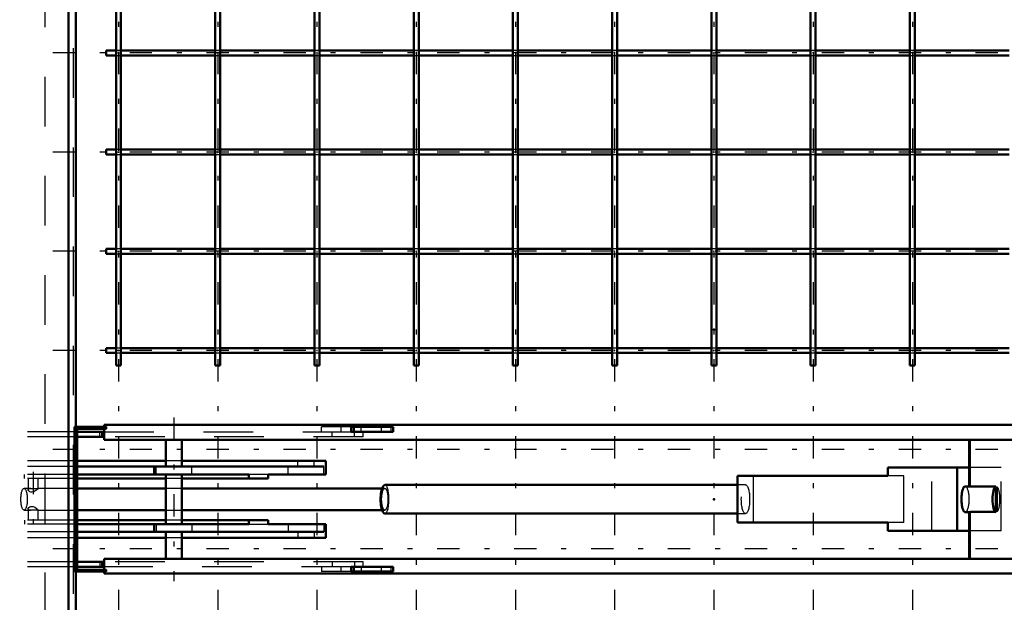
# Model space of a CAD drawing. Header units: millimetres. Extents: x 0 to 420, y 0 to 297.
# Tile 6 of 52: x 106 to 126, y 97 to 109. Entities that reach past the tile are written whole.
import ezdxf

# ---------------------------------------------------------------- set-up
doc = ezdxf.new("R2010")
doc.units = ezdxf.units.MM
doc.linetypes.add('Center', pattern=[1.5, 0.45, -0.5, 0.05, -0.5])
doc.linetypes.add('Dashed', pattern=[2, 1, -1])
for name, color, linetype, lineweight in [('2d ConnectionPoints', 7, 'Continuous', 50), ('AM_0', 7, 'Continuous', 50), ('AM_4', 3, 'Continuous', 25), ('AM_7', 7, 'Center', 25), ('AM_9', 6, 'Dashed', 25)]:
    doc.layers.add(name, color=color, linetype=linetype, lineweight=lineweight)

# ---------------------------------------------------------------- blocks, each defined once
blk = doc.blocks.new('2_FGS30015018025O110U_0_in_150180C2125Y2N4N_300Op0__1203')
at = {"layer": 'AM_0'}
for p, q in [((107.36, 100.884), (108, 100.884)), ((107.36, 97.964), (107.36, 100.884)), ((107.4, 100.844), (107.4, 98.004)), ((108, 100.844), (107.4, 100.844)), ((107.412, 100.844), (107.412, 98.004)), ((132.669, 100.924), (107.96, 100.924)), ((107.96, 100.884), (107.96, 100.924)), ((107.96, 100.624), (107.96, 100.844)), ((107.997, 100.884), (107.997, 100.844)), ((108, 100.884), (108, 100.844)), ((113.784, 100.884), (112.937, 100.884)), ((112.937, 100.884), (112.937, 100.784)), ((112.988, 100.784), (112.988, 100.884)), ((113.784, 100.784), (113.784, 100.884)), ((107.96, 100.784), (107.412, 100.784)), ((107.96, 100.684), (107.412, 100.684)), ((107.919, 100.684), (107.919, 100.784)), ((130.566, 100.624), (107.96, 100.624)), ((109.205, 100.624), (109.205, 100.084)), ((109.525, 100.084), (109.525, 100.624)), ((113.784, 100.784), (112.937, 100.784)), ((125.393, 99.681), (125.393, 100.624)), ((109.205, 100.199), (107.412, 100.199)), ((112.384, 100.084), (107.412, 100.084)), ((108.965, 100.084), (108.965, 99.924)), ((112.426, 100.199), (109.525, 100.199)), ((112.426, 99.924), (112.426, 100.199)), ((125.393, 100.064), (123.756, 100.064)), ((123.756, 99.894), (123.756, 100.064)), ((125.154, 98.784), (125.154, 100.064)), ((110.876, 99.924), (107.412, 99.924)), ((109.205, 99.844), (107.412, 99.844)), ((109.205, 99.924), (109.205, 98.924)), ((109.525, 98.924), (109.525, 99.924)), ((111.267, 99.844), (109.525, 99.844)), ((110.876, 99.844), (110.876, 99.924)), ((112.426, 99.924), (111.267, 99.924)), ((111.267, 99.844), (111.267, 99.924)), ((123.756, 99.894), (120.726, 99.894)), ((120.726, 98.954), (120.726, 99.894)), ((109.205, 99.644), (107.412, 99.644)), ((113.56, 99.644), (109.525, 99.644)), ((120.726, 99.714), (113.615, 99.714)), ((125.393, 99.683), (125.313, 99.683)), ((125.931, 99.682), (125.393, 99.681)), ((125.931, 99.166), (125.931, 99.682)), ((107.412, 99.204), (109.205, 99.204)), ((109.525, 99.204), (113.56, 99.204)), ((113.615, 99.134), (120.726, 99.134)), ((125.313, 99.165), (125.393, 99.165)), ((125.393, 98.224), (125.393, 99.167)), ((125.393, 99.167), (125.931, 99.166)), ((109.205, 99.004), (107.412, 99.004)), ((110.876, 98.924), (107.412, 98.924)), ((108.965, 98.924), (108.965, 98.764)), ((111.267, 99.004), (109.525, 99.004)), ((110.876, 99.004), (110.876, 98.924)), ((111.267, 99.004), (111.267, 98.924)), ((112.426, 98.924), (111.267, 98.924)), ((112.426, 98.649), (112.426, 98.924)), ((123.756, 98.954), (120.726, 98.954)), ((123.756, 98.784), (123.756, 98.954)), ((112.384, 98.764), (107.412, 98.764)), ((109.205, 98.649), (107.412, 98.649)), ((109.205, 98.764), (109.205, 98.224)), ((109.525, 98.224), (109.525, 98.764)), ((112.426, 98.649), (109.525, 98.649)), ((125.393, 98.784), (123.756, 98.784)), ((107.96, 98.164), (107.412, 98.164)), ((107.96, 98.064), (107.412, 98.064)), ((107.919, 98.164), (107.919, 98.064)), ((130.566, 98.224), (107.96, 98.224)), ((107.96, 98.224), (107.96, 98.004)), ((113.784, 98.064), (112.937, 98.064)), ((112.937, 98.064), (112.937, 97.964)), ((112.988, 98.064), (112.988, 97.964)), ((113.784, 98.064), (113.784, 97.964)), ((108, 97.964), (107.36, 97.964)), ((107.4, 98.004), (108, 98.004)), ((107.96, 97.964), (107.96, 97.924)), ((132.669, 97.924), (107.96, 97.924)), ((107.997, 98.004), (107.997, 97.964)), ((108, 98.004), (108, 97.964)), ((113.784, 97.964), (112.937, 97.964))]:
    blk.add_line(p, q, dxfattribs=at)
for points in [[(125.238, 99.424), (125.238, 99.447), (125.239, 99.469), (125.24, 99.491), (125.242, 99.513), (125.245, 99.533), (125.248, 99.553), (125.251, 99.572), (125.255, 99.59), (125.26, 99.607), (125.265, 99.622), (125.27, 99.636), (125.275, 99.648), (125.281, 99.659), (125.287, 99.667), (125.293, 99.674), (125.3, 99.679), (125.306, 99.682), (125.313, 99.683)], [(125.313, 99.165), (125.306, 99.166), (125.3, 99.169), (125.293, 99.174), (125.287, 99.181), (125.281, 99.19), (125.275, 99.2), (125.27, 99.212), (125.265, 99.226), (125.26, 99.241), (125.255, 99.258), (125.251, 99.276), (125.248, 99.295), (125.245, 99.315), (125.242, 99.336), (125.24, 99.357), (125.239, 99.379), (125.238, 99.402), (125.238, 99.424)]]:
    blk.add_lwpolyline(points, dxfattribs=at)
for centre, major_axis, ratio, start_param, end_param in [((113.615, 99.424), (0, 0.29), 0.289707, 0, 3.141593), ((125.938, 99.424), (0, 0.259), 0.288684, 0.092582, 3.049011)]:
    blk.add_ellipse(centre, major_axis=major_axis, ratio=ratio, start_param=start_param, end_param=end_param, dxfattribs=at)
at = {"layer": 'AM_4'}
for p, q in [((109.723, 99.924), (109.723, 100.084)), ((111.859, 100.084), (111.859, 100.199)), ((112.384, 99.924), (112.384, 100.084)), ((109.723, 98.924), (109.723, 98.764)), ((112.384, 98.924), (112.384, 98.764)), ((111.861, 98.764), (111.861, 98.649))]:
    blk.add_line(p, q, dxfattribs=at)
at = {"layer": 'AM_7'}
for p, q in [((109.365, 101.074), (109.365, 97.774)), ((106.527, 99.974), (106.527, 98.874))]:
    blk.add_line(p, q, dxfattribs=at)
at = {"layer": 'AM_9'}
for p, q in [((107.372, 97.964), (107.372, 100.884)), ((107.964, 100.884), (107.964, 100.924)), ((107.964, 100.624), (107.964, 100.844)), ((108.009, 100.884), (108, 100.884)), ((108.009, 100.844), (108, 100.844)), ((108.004, 100.844), (108.004, 100.884)), ((108.009, 100.884), (108.009, 100.844)), ((112.937, 100.884), (112.341, 100.884)), ((112.341, 100.784), (112.341, 100.884)), ((112.736, 100.784), (112.736, 100.884)), ((113.137, 100.784), (113.137, 100.884)), ((113.54, 100.884), (113.54, 100.784)), ((113.741, 100.784), (113.741, 100.884)), ((107.412, 100.784), (97.373, 100.784)), ((107.412, 100.684), (97.373, 100.684)), ((107.871, 100.684), (107.871, 100.784)), ((107.96, 100.784), (112.937, 100.784)), ((113.179, 100.684), (107.96, 100.684)), ((112.555, 100.684), (112.555, 100.784)), ((113.004, 100.684), (113.004, 100.784)), ((113.179, 100.684), (113.179, 100.784)), ((125.421, 99.674), (125.421, 100.624)), ((107.412, 100.199), (102.392, 100.199)), ((107.412, 100.084), (102.392, 100.084)), ((109.006, 99.924), (109.006, 100.084)), ((109.525, 100.199), (109.205, 100.199)), ((111.667, 99.924), (111.667, 100.084)), ((112.192, 100.084), (112.192, 100.199)), ((124.643, 98.784), (124.643, 100.064)), ((126.04, 100.064), (125.393, 100.064)), ((126.04, 98.784), (126.04, 100.064)), ((107.412, 99.924), (105.965, 99.924)), ((107.412, 99.844), (105.965, 99.844)), ((106.355, 99.844), (106.355, 99.924)), ((106.427, 99.844), (106.427, 99.621)), ((106.627, 99.64), (106.627, 99.844)), ((109.525, 99.844), (109.205, 99.844)), ((111.267, 99.924), (110.876, 99.924)), ((121.045, 98.954), (121.045, 99.894)), ((124.075, 99.894), (123.756, 99.894)), ((124.075, 98.954), (124.075, 99.894)), ((106.478, 99.644), (106.345, 99.644)), ((106.612, 99.644), (106.617, 99.644)), ((107.412, 99.644), (106.616, 99.644)), ((106.617, 99.644), (106.625, 99.643)), ((106.625, 99.643), (106.627, 99.641)), ((106.627, 99.641), (106.627, 99.639)), ((109.525, 99.644), (109.205, 99.644)), ((113.615, 99.644), (113.56, 99.644)), ((120.885, 99.714), (120.726, 99.714)), ((125.402, 99.683), (125.393, 99.683)), ((125.421, 99.674), (125.96, 99.671)), ((125.96, 99.671), (125.96, 99.177)), ((106.427, 99.227), (106.427, 99.004)), ((106.345, 99.204), (106.476, 99.204)), ((106.617, 99.204), (106.601, 99.205)), ((106.617, 99.204), (107.412, 99.204)), ((106.627, 99.004), (106.627, 99.208)), ((109.205, 99.204), (109.525, 99.204)), ((113.56, 99.204), (113.615, 99.204)), ((120.726, 99.134), (120.885, 99.134)), ((125.393, 99.165), (125.402, 99.165)), ((125.96, 99.177), (125.421, 99.174)), ((125.421, 98.224), (125.421, 99.174)), ((107.412, 99.004), (105.965, 99.004)), ((107.412, 98.924), (105.965, 98.924)), ((106.355, 99.004), (106.355, 98.924)), ((109.006, 98.924), (109.006, 98.764)), ((109.525, 99.004), (109.205, 99.004)), ((110.876, 98.924), (111.267, 98.924)), ((111.667, 98.924), (111.667, 98.764)), ((124.075, 98.954), (123.756, 98.954)), ((107.412, 98.764), (102.375, 98.764)), ((107.412, 98.649), (102.375, 98.649)), ((109.525, 98.649), (109.205, 98.649)), ((112.19, 98.764), (112.19, 98.649)), ((126.04, 98.784), (125.393, 98.784)), ((107.412, 98.164), (97.373, 98.164)), ((107.412, 98.064), (97.373, 98.064)), ((107.871, 98.164), (107.871, 98.064)), ((113.179, 98.164), (107.96, 98.164)), ((112.937, 98.064), (107.96, 98.064)), ((107.964, 98.224), (107.964, 98.004)), ((112.341, 98.064), (112.341, 97.964)), ((112.555, 98.164), (112.555, 98.064)), ((112.736, 97.964), (112.736, 98.064)), ((113.004, 98.164), (113.004, 98.064)), ((113.137, 98.064), (113.137, 97.964)), ((113.179, 98.064), (113.179, 98.164)), ((113.54, 98.064), (113.54, 97.964)), ((113.741, 97.964), (113.741, 98.064)), ((107.964, 97.964), (107.964, 97.924)), ((108.009, 98.004), (108, 98.004)), ((108.009, 97.964), (108, 97.964)), ((108.004, 97.964), (108.004, 98.004)), ((108.009, 98.004), (108.009, 97.964)), ((112.937, 97.964), (112.341, 97.964))]:
    blk.add_line(p, q, dxfattribs=at)
for points in [[(106.427, 99.621), (106.43, 99.632), (106.446, 99.641), (106.468, 99.644), (106.477, 99.644)], [(106.477, 99.644), (106.496, 99.644), (106.528, 99.642), (106.561, 99.642), (106.59, 99.643), (106.612, 99.644)], [(106.627, 99.639), (106.627, 99.639), (106.619, 99.629), (106.603, 99.616), (106.579, 99.598), (106.543, 99.577), (106.527, 99.571)], [(125.313, 99.683), (125.319, 99.682), (125.326, 99.679), (125.332, 99.674), (125.338, 99.667), (125.345, 99.659), (125.35, 99.648), (125.356, 99.636), (125.361, 99.622), (125.366, 99.607), (125.37, 99.59), (125.374, 99.572), (125.378, 99.553), (125.381, 99.533), (125.383, 99.513), (125.385, 99.491), (125.387, 99.469), (125.388, 99.447), (125.388, 99.424), (125.388, 99.402), (125.387, 99.379), (125.385, 99.357), (125.383, 99.336), (125.381, 99.315), (125.378, 99.295), (125.374, 99.276), (125.37, 99.258), (125.366, 99.241), (125.361, 99.226), (125.356, 99.212), (125.35, 99.2), (125.345, 99.19), (125.338, 99.181), (125.332, 99.174), (125.326, 99.169), (125.319, 99.166), (125.313, 99.165)], [(125.393, 99.681), (125.399, 99.683), (125.402, 99.683)], [(125.402, 99.683), (125.408, 99.682), (125.414, 99.679), (125.421, 99.674), (125.421, 99.674)], [(106.527, 99.571), (106.504, 99.567), (106.482, 99.568), (106.461, 99.577), (106.44, 99.594), (106.428, 99.614), (106.427, 99.621)], [(106.427, 99.227), (106.429, 99.237), (106.442, 99.257), (106.464, 99.273), (106.484, 99.28), (106.508, 99.281), (106.527, 99.277)], [(106.476, 99.204), (106.451, 99.206), (106.435, 99.212), (106.428, 99.222), (106.427, 99.227)], [(106.527, 99.277), (106.56, 99.262), (106.588, 99.244), (106.614, 99.224), (106.625, 99.212), (106.627, 99.208)], [(106.601, 99.205), (106.6, 99.205), (106.573, 99.206), (106.541, 99.206), (106.508, 99.205), (106.476, 99.204), (106.476, 99.204)], [(106.626, 99.206), (106.626, 99.206), (106.618, 99.204), (106.617, 99.204)], [(125.402, 99.165), (125.396, 99.166), (125.393, 99.167)], [(125.421, 99.174), (125.415, 99.169), (125.408, 99.166), (125.402, 99.165), (125.402, 99.165)]]:
    blk.add_lwpolyline(points, dxfattribs=at)
for centre, major_axis in [((106.345, 99.424), (0, 0.22)), ((113.615, 99.424), (0, 0.22)), ((120.885, 99.424), (0, 0.29))]:
    blk.add_ellipse(centre, major_axis=major_axis, ratio=0.289707, dxfattribs=at)
for centre, major_axis, ratio, start_param, end_param in [((113.615, 99.424), (0, 0.29), 0.289707, 3.141593, 6.283185), ((125.938, 99.424), (0, 0.259), 0.288684, 3.439996, 5.984782)]:
    blk.add_ellipse(centre, major_axis=major_axis, ratio=ratio, start_param=start_param, end_param=end_param, dxfattribs=at)
blk = doc.blocks.new('15_FGS300150180259U_0_in_150180C2125Y2N4N_300Op0__1203')
at = {"layer": 'AM_7'}
for p, q in [((108.248, 116.199), (108.248, 82.649)), ((110.248, 116.199), (110.248, 82.649)), ((112.248, 116.199), (112.248, 82.649)), ((114.248, 116.199), (114.248, 82.649)), ((116.248, 116.199), (116.248, 82.649)), ((118.248, 116.199), (118.248, 82.649)), ((120.248, 116.199), (120.248, 82.649)), ((122.248, 116.199), (122.248, 82.649)), ((124.248, 116.199), (124.248, 82.649)), ((133.723, 108.424), (106.773, 108.424)), ((133.723, 106.424), (106.773, 106.424)), ((133.723, 104.424), (106.773, 104.424)), ((133.723, 102.424), (106.773, 102.424)), ((133.723, 100.424), (106.773, 100.424)), ((133.723, 98.424), (106.773, 98.424))]:
    blk.add_line(p, q, dxfattribs=at)
blk = doc.blocks.new('16_FGS300150180259U_0_in_150180C2125Y2N4N_300Op0__1203')
at = {"layer": 'AM_0'}
for p, q in [((108.198, 114.674), (108.198, 102.124)), ((108.298, 102.124), (108.298, 114.674)), ((110.198, 114.674), (110.198, 102.124)), ((110.298, 102.124), (110.298, 114.674)), ((112.198, 114.674), (112.198, 102.124)), ((112.298, 102.124), (112.298, 114.674)), ((114.198, 114.674), (114.198, 102.124)), ((114.298, 102.124), (114.298, 114.674)), ((116.198, 114.674), (116.198, 102.124)), ((116.298, 102.124), (116.298, 114.674)), ((118.198, 114.674), (118.198, 102.124)), ((118.298, 102.124), (118.298, 114.674)), ((120.198, 114.674), (120.198, 102.124)), ((120.298, 102.124), (120.298, 114.674)), ((122.198, 114.674), (122.198, 102.124)), ((122.298, 102.124), (122.298, 114.674)), ((124.198, 114.674), (124.198, 102.124)), ((124.298, 102.124), (124.298, 114.674)), ((107.998, 108.374), (107.998, 108.474)), ((108.198, 108.474), (107.998, 108.474)), ((107.998, 108.374), (108.198, 108.374)), ((110.198, 108.474), (108.298, 108.474)), ((108.298, 108.374), (110.198, 108.374)), ((112.198, 108.474), (110.298, 108.474)), ((110.298, 108.374), (112.198, 108.374)), ((114.198, 108.474), (112.298, 108.474)), ((112.298, 108.374), (114.198, 108.374)), ((116.198, 108.474), (114.298, 108.474)), ((114.298, 108.374), (116.198, 108.374)), ((118.198, 108.474), (116.298, 108.474)), ((116.298, 108.374), (118.198, 108.374)), ((120.198, 108.474), (118.298, 108.474)), ((118.298, 108.374), (120.198, 108.374)), ((122.198, 108.474), (120.298, 108.474)), ((120.298, 108.374), (122.198, 108.374)), ((124.198, 108.474), (122.298, 108.474)), ((122.298, 108.374), (124.198, 108.374)), ((126.198, 108.474), (124.298, 108.474)), ((124.298, 108.374), (126.198, 108.374)), ((107.998, 106.374), (107.998, 106.474)), ((108.198, 106.474), (107.998, 106.474)), ((107.998, 106.374), (108.198, 106.374)), ((110.198, 106.474), (108.298, 106.474)), ((108.298, 106.374), (110.198, 106.374)), ((112.198, 106.474), (110.298, 106.474)), ((110.298, 106.374), (112.198, 106.374)), ((114.198, 106.474), (112.298, 106.474)), ((112.298, 106.374), (114.198, 106.374)), ((116.198, 106.474), (114.298, 106.474)), ((114.298, 106.374), (116.198, 106.374)), ((118.198, 106.474), (116.298, 106.474)), ((116.298, 106.374), (118.198, 106.374)), ((120.198, 106.474), (118.298, 106.474)), ((118.298, 106.374), (120.198, 106.374)), ((122.198, 106.474), (120.298, 106.474)), ((120.298, 106.374), (122.198, 106.374)), ((124.198, 106.474), (122.298, 106.474)), ((122.298, 106.374), (124.198, 106.374)), ((126.198, 106.474), (124.298, 106.474)), ((124.298, 106.374), (126.198, 106.374)), ((107.998, 104.374), (107.998, 104.474)), ((108.198, 104.474), (107.998, 104.474)), ((110.198, 104.474), (108.298, 104.474)), ((112.198, 104.474), (110.298, 104.474)), ((114.198, 104.474), (112.298, 104.474)), ((116.198, 104.474), (114.298, 104.474)), ((118.198, 104.474), (116.298, 104.474)), ((120.198, 104.474), (118.298, 104.474)), ((122.198, 104.474), (120.298, 104.474)), ((124.198, 104.474), (122.298, 104.474)), ((126.198, 104.474), (124.298, 104.474)), ((107.998, 104.374), (108.198, 104.374)), ((108.298, 104.374), (110.198, 104.374)), ((110.298, 104.374), (112.198, 104.374)), ((112.298, 104.374), (114.198, 104.374)), ((114.298, 104.374), (116.198, 104.374)), ((116.298, 104.374), (118.198, 104.374)), ((118.298, 104.374), (120.198, 104.374)), ((120.298, 104.374), (122.198, 104.374)), ((122.298, 104.374), (124.198, 104.374)), ((124.298, 104.374), (126.198, 104.374)), ((107.998, 102.374), (107.998, 102.474)), ((108.198, 102.474), (107.998, 102.474)), ((110.198, 102.474), (108.298, 102.474)), ((112.198, 102.474), (110.298, 102.474)), ((114.198, 102.474), (112.298, 102.474)), ((116.198, 102.474), (114.298, 102.474)), ((118.198, 102.474), (116.298, 102.474)), ((120.198, 102.474), (118.298, 102.474)), ((122.198, 102.474), (120.298, 102.474)), ((124.198, 102.474), (122.298, 102.474)), ((126.198, 102.474), (124.298, 102.474)), ((107.998, 102.374), (108.198, 102.374)), ((108.298, 102.374), (110.198, 102.374)), ((110.298, 102.374), (112.198, 102.374)), ((112.298, 102.374), (114.198, 102.374)), ((114.298, 102.374), (116.198, 102.374)), ((116.298, 102.374), (118.198, 102.374)), ((118.298, 102.374), (120.198, 102.374)), ((120.298, 102.374), (122.198, 102.374)), ((122.298, 102.374), (124.198, 102.374)), ((124.298, 102.374), (126.198, 102.374)), ((108.298, 102.124), (108.198, 102.124)), ((110.298, 102.124), (110.198, 102.124)), ((112.298, 102.124), (112.198, 102.124)), ((114.298, 102.124), (114.198, 102.124)), ((116.298, 102.124), (116.198, 102.124)), ((118.298, 102.124), (118.198, 102.124)), ((120.298, 102.124), (120.198, 102.124)), ((122.298, 102.124), (122.198, 102.124)), ((124.298, 102.124), (124.198, 102.124))]:
    blk.add_line(p, q, dxfattribs=at)
at = {"layer": 'AM_9'}
for p, q in [((108.298, 108.474), (108.198, 108.474)), ((108.198, 108.374), (108.298, 108.374)), ((110.298, 108.474), (110.198, 108.474)), ((110.198, 108.374), (110.298, 108.374)), ((112.298, 108.474), (112.198, 108.474)), ((112.198, 108.374), (112.298, 108.374)), ((114.298, 108.474), (114.198, 108.474)), ((114.198, 108.374), (114.298, 108.374)), ((116.298, 108.474), (116.198, 108.474)), ((116.198, 108.374), (116.298, 108.374)), ((118.298, 108.474), (118.198, 108.474)), ((118.198, 108.374), (118.298, 108.374)), ((120.298, 108.474), (120.198, 108.474)), ((120.198, 108.374), (120.298, 108.374)), ((122.298, 108.474), (122.198, 108.474)), ((122.198, 108.374), (122.298, 108.374)), ((124.298, 108.474), (124.198, 108.474)), ((124.198, 108.374), (124.298, 108.374)), ((108.298, 106.474), (108.198, 106.474)), ((108.198, 106.374), (108.298, 106.374)), ((110.298, 106.474), (110.198, 106.474)), ((110.198, 106.374), (110.298, 106.374)), ((112.298, 106.474), (112.198, 106.474)), ((112.198, 106.374), (112.298, 106.374)), ((114.298, 106.474), (114.198, 106.474)), ((114.198, 106.374), (114.298, 106.374)), ((116.298, 106.474), (116.198, 106.474)), ((116.198, 106.374), (116.298, 106.374)), ((118.298, 106.474), (118.198, 106.474)), ((118.198, 106.374), (118.298, 106.374)), ((120.298, 106.474), (120.198, 106.474)), ((120.198, 106.374), (120.298, 106.374)), ((122.298, 106.474), (122.198, 106.474)), ((122.198, 106.374), (122.298, 106.374)), ((124.298, 106.474), (124.198, 106.474)), ((124.198, 106.374), (124.298, 106.374)), ((108.298, 104.474), (108.198, 104.474)), ((110.298, 104.474), (110.198, 104.474)), ((112.298, 104.474), (112.198, 104.474)), ((114.298, 104.474), (114.198, 104.474)), ((116.298, 104.474), (116.198, 104.474)), ((118.298, 104.474), (118.198, 104.474)), ((120.298, 104.474), (120.198, 104.474)), ((122.298, 104.474), (122.198, 104.474)), ((124.298, 104.474), (124.198, 104.474)), ((108.198, 104.374), (108.298, 104.374)), ((110.198, 104.374), (110.298, 104.374)), ((112.198, 104.374), (112.298, 104.374)), ((114.198, 104.374), (114.298, 104.374)), ((116.198, 104.374), (116.298, 104.374)), ((118.198, 104.374), (118.298, 104.374)), ((120.198, 104.374), (120.298, 104.374)), ((122.198, 104.374), (122.298, 104.374)), ((124.198, 104.374), (124.298, 104.374)), ((108.298, 102.474), (108.198, 102.474)), ((110.298, 102.474), (110.198, 102.474)), ((112.298, 102.474), (112.198, 102.474)), ((114.298, 102.474), (114.198, 102.474)), ((116.298, 102.474), (116.198, 102.474)), ((118.298, 102.474), (118.198, 102.474)), ((120.298, 102.474), (120.198, 102.474)), ((122.298, 102.474), (122.198, 102.474)), ((124.298, 102.474), (124.198, 102.474)), ((108.198, 102.374), (108.298, 102.374)), ((110.198, 102.374), (110.298, 102.374)), ((112.198, 102.374), (112.298, 102.374)), ((114.198, 102.374), (114.298, 102.374)), ((116.198, 102.374), (116.298, 102.374)), ((118.198, 102.374), (118.298, 102.374)), ((120.198, 102.374), (120.298, 102.374)), ((122.198, 102.374), (122.298, 102.374)), ((124.198, 102.374), (124.298, 102.374))]:
    blk.add_line(p, q, dxfattribs=at)
for points in [[(108.248, 108.418), (108.246, 108.418), (108.244, 108.419), (108.243, 108.421), (108.242, 108.423), (108.242, 108.425), (108.242, 108.427), (108.244, 108.429), (108.245, 108.43), (108.247, 108.43), (108.249, 108.43), (108.251, 108.429), (108.253, 108.428), (108.254, 108.426), (108.254, 108.424), (108.254, 108.422), (108.253, 108.42), (108.251, 108.419), (108.249, 108.418), (108.248, 108.418)], [(110.242, 108.424), (110.242, 108.422), (110.243, 108.42), (110.245, 108.419), (110.247, 108.418), (110.249, 108.418), (110.251, 108.418), (110.252, 108.42), (110.254, 108.421), (110.254, 108.423), (110.254, 108.425), (110.253, 108.427), (110.252, 108.429), (110.25, 108.43), (110.248, 108.43), (110.246, 108.43), (110.244, 108.429), (110.243, 108.427), (110.242, 108.425), (110.242, 108.424)], [(112.242, 108.424), (112.242, 108.422), (112.243, 108.42), (112.245, 108.419), (112.247, 108.418), (112.249, 108.418), (112.251, 108.418), (112.252, 108.42), (112.254, 108.421), (112.254, 108.423), (112.254, 108.425), (112.253, 108.427), (112.252, 108.429), (112.25, 108.43), (112.248, 108.43), (112.246, 108.43), (112.244, 108.429), (112.243, 108.427), (112.242, 108.425), (112.242, 108.424)], [(114.242, 108.424), (114.242, 108.422), (114.243, 108.42), (114.245, 108.419), (114.247, 108.418), (114.249, 108.418), (114.251, 108.418), (114.252, 108.42), (114.254, 108.421), (114.254, 108.423), (114.254, 108.425), (114.253, 108.427), (114.252, 108.429), (114.25, 108.43), (114.248, 108.43), (114.246, 108.43), (114.244, 108.429), (114.243, 108.427), (114.242, 108.425), (114.242, 108.424)], [(116.242, 108.424), (116.242, 108.422), (116.243, 108.42), (116.245, 108.419), (116.247, 108.418), (116.249, 108.418), (116.251, 108.418), (116.252, 108.42), (116.254, 108.421), (116.254, 108.423), (116.254, 108.425), (116.253, 108.427), (116.252, 108.429), (116.25, 108.43), (116.248, 108.43), (116.246, 108.43), (116.244, 108.429), (116.243, 108.427), (116.242, 108.425), (116.242, 108.424)], [(118.242, 108.424), (118.242, 108.422), (118.243, 108.42), (118.245, 108.419), (118.247, 108.418), (118.249, 108.418), (118.251, 108.418), (118.252, 108.42), (118.254, 108.421), (118.254, 108.423), (118.254, 108.425), (118.253, 108.427), (118.252, 108.429), (118.25, 108.43), (118.248, 108.43), (118.246, 108.43), (118.244, 108.429), (118.243, 108.427), (118.242, 108.425), (118.242, 108.424)], [(120.242, 108.424), (120.242, 108.422), (120.243, 108.42), (120.245, 108.419), (120.247, 108.418), (120.249, 108.418), (120.251, 108.418), (120.252, 108.42), (120.254, 108.421), (120.254, 108.423), (120.254, 108.425), (120.253, 108.427), (120.252, 108.429), (120.25, 108.43), (120.248, 108.43), (120.246, 108.43), (120.244, 108.429), (120.243, 108.427), (120.242, 108.425), (120.242, 108.424)], [(122.242, 108.424), (122.242, 108.422), (122.243, 108.42), (122.245, 108.419), (122.247, 108.418), (122.249, 108.418), (122.251, 108.418), (122.252, 108.42), (122.254, 108.421), (122.254, 108.423), (122.254, 108.425), (122.253, 108.427), (122.252, 108.429), (122.25, 108.43), (122.248, 108.43), (122.246, 108.43), (122.244, 108.429), (122.243, 108.427), (122.242, 108.425), (122.242, 108.424)], [(124.242, 108.424), (124.242, 108.422), (124.243, 108.42), (124.245, 108.419), (124.247, 108.418), (124.249, 108.418), (124.251, 108.418), (124.252, 108.42), (124.254, 108.421), (124.254, 108.423), (124.254, 108.425), (124.253, 108.427), (124.252, 108.429), (124.25, 108.43), (124.248, 108.43), (124.246, 108.43), (124.244, 108.429), (124.243, 108.427), (124.242, 108.425), (124.242, 108.424)], [(108.248, 106.418), (108.246, 106.418), (108.244, 106.419), (108.243, 106.421), (108.242, 106.423), (108.242, 106.425), (108.242, 106.427), (108.244, 106.429), (108.245, 106.43), (108.247, 106.43), (108.249, 106.43), (108.251, 106.429), (108.253, 106.428), (108.254, 106.426), (108.254, 106.424), (108.254, 106.422), (108.253, 106.42), (108.251, 106.419), (108.249, 106.418), (108.248, 106.418)], [(110.242, 106.424), (110.242, 106.422), (110.243, 106.42), (110.245, 106.419), (110.247, 106.418), (110.249, 106.418), (110.251, 106.418), (110.252, 106.42), (110.254, 106.421), (110.254, 106.423), (110.254, 106.425), (110.253, 106.427), (110.252, 106.429), (110.25, 106.43), (110.248, 106.43), (110.246, 106.43), (110.244, 106.429), (110.243, 106.427), (110.242, 106.425), (110.242, 106.424)], [(112.242, 106.424), (112.242, 106.422), (112.243, 106.42), (112.245, 106.419), (112.247, 106.418), (112.249, 106.418), (112.251, 106.418), (112.252, 106.42), (112.254, 106.421), (112.254, 106.423), (112.254, 106.425), (112.253, 106.427), (112.252, 106.429), (112.25, 106.43), (112.248, 106.43), (112.246, 106.43), (112.244, 106.429), (112.243, 106.427), (112.242, 106.425), (112.242, 106.424)], [(114.242, 106.424), (114.242, 106.422), (114.243, 106.42), (114.245, 106.419), (114.247, 106.418), (114.249, 106.418), (114.251, 106.418), (114.252, 106.42), (114.254, 106.421), (114.254, 106.423), (114.254, 106.425), (114.253, 106.427), (114.252, 106.429), (114.25, 106.43), (114.248, 106.43), (114.246, 106.43), (114.244, 106.429), (114.243, 106.427), (114.242, 106.425), (114.242, 106.424)], [(116.242, 106.424), (116.242, 106.422), (116.243, 106.42), (116.245, 106.419), (116.247, 106.418), (116.249, 106.418), (116.251, 106.418), (116.252, 106.42), (116.254, 106.421), (116.254, 106.423), (116.254, 106.425), (116.253, 106.427), (116.252, 106.429), (116.25, 106.43), (116.248, 106.43), (116.246, 106.43), (116.244, 106.429), (116.243, 106.427), (116.242, 106.425), (116.242, 106.424)], [(118.242, 106.424), (118.242, 106.422), (118.243, 106.42), (118.245, 106.419), (118.247, 106.418), (118.249, 106.418), (118.251, 106.418), (118.252, 106.42), (118.254, 106.421), (118.254, 106.423), (118.254, 106.425), (118.253, 106.427), (118.252, 106.429), (118.25, 106.43), (118.248, 106.43), (118.246, 106.43), (118.244, 106.429), (118.243, 106.427), (118.242, 106.425), (118.242, 106.424)], [(120.242, 106.424), (120.242, 106.422), (120.243, 106.42), (120.245, 106.419), (120.247, 106.418), (120.249, 106.418), (120.251, 106.418), (120.252, 106.42), (120.254, 106.421), (120.254, 106.423), (120.254, 106.425), (120.253, 106.427), (120.252, 106.429), (120.25, 106.43), (120.248, 106.43), (120.246, 106.43), (120.244, 106.429), (120.243, 106.427), (120.242, 106.425), (120.242, 106.424)], [(122.242, 106.424), (122.242, 106.422), (122.243, 106.42), (122.245, 106.419), (122.247, 106.418), (122.249, 106.418), (122.251, 106.418), (122.252, 106.42), (122.254, 106.421), (122.254, 106.423), (122.254, 106.425), (122.253, 106.427), (122.252, 106.429), (122.25, 106.43), (122.248, 106.43), (122.246, 106.43), (122.244, 106.429), (122.243, 106.427), (122.242, 106.425), (122.242, 106.424)], [(124.242, 106.424), (124.242, 106.422), (124.243, 106.42), (124.245, 106.419), (124.247, 106.418), (124.249, 106.418), (124.251, 106.418), (124.252, 106.42), (124.254, 106.421), (124.254, 106.423), (124.254, 106.425), (124.253, 106.427), (124.252, 106.429), (124.25, 106.43), (124.248, 106.43), (124.246, 106.43), (124.244, 106.429), (124.243, 106.427), (124.242, 106.425), (124.242, 106.424)], [(108.248, 104.418), (108.246, 104.418), (108.244, 104.419), (108.243, 104.421), (108.242, 104.423), (108.242, 104.425), (108.242, 104.427), (108.244, 104.429), (108.245, 104.43), (108.247, 104.43), (108.249, 104.43), (108.251, 104.429), (108.253, 104.428), (108.254, 104.426), (108.254, 104.424), (108.254, 104.422), (108.253, 104.42), (108.251, 104.419), (108.249, 104.418), (108.248, 104.418)], [(110.242, 104.424), (110.242, 104.422), (110.243, 104.42), (110.245, 104.419), (110.247, 104.418), (110.249, 104.418), (110.251, 104.418), (110.252, 104.42), (110.254, 104.421), (110.254, 104.423), (110.254, 104.425), (110.253, 104.427), (110.252, 104.429), (110.25, 104.43), (110.248, 104.43), (110.246, 104.43), (110.244, 104.429), (110.243, 104.427), (110.242, 104.425), (110.242, 104.424)], [(112.242, 104.424), (112.242, 104.422), (112.243, 104.42), (112.245, 104.419), (112.247, 104.418), (112.249, 104.418), (112.251, 104.418), (112.252, 104.42), (112.254, 104.421), (112.254, 104.423), (112.254, 104.425), (112.253, 104.427), (112.252, 104.429), (112.25, 104.43), (112.248, 104.43), (112.246, 104.43), (112.244, 104.429), (112.243, 104.427), (112.242, 104.425), (112.242, 104.424)], [(114.242, 104.424), (114.242, 104.422), (114.243, 104.42), (114.245, 104.419), (114.247, 104.418), (114.249, 104.418), (114.251, 104.418), (114.252, 104.42), (114.254, 104.421), (114.254, 104.423), (114.254, 104.425), (114.253, 104.427), (114.252, 104.429), (114.25, 104.43), (114.248, 104.43), (114.246, 104.43), (114.244, 104.429), (114.243, 104.427), (114.242, 104.425), (114.242, 104.424)], [(116.242, 104.424), (116.242, 104.422), (116.243, 104.42), (116.245, 104.419), (116.247, 104.418), (116.249, 104.418), (116.251, 104.418), (116.252, 104.42), (116.254, 104.421), (116.254, 104.423), (116.254, 104.425), (116.253, 104.427), (116.252, 104.429), (116.25, 104.43), (116.248, 104.43), (116.246, 104.43), (116.244, 104.429), (116.243, 104.427), (116.242, 104.425), (116.242, 104.424)], [(118.242, 104.424), (118.242, 104.422), (118.243, 104.42), (118.245, 104.419), (118.247, 104.418), (118.249, 104.418), (118.251, 104.418), (118.252, 104.42), (118.254, 104.421), (118.254, 104.423), (118.254, 104.425), (118.253, 104.427), (118.252, 104.429), (118.25, 104.43), (118.248, 104.43), (118.246, 104.43), (118.244, 104.429), (118.243, 104.427), (118.242, 104.425), (118.242, 104.424)], [(120.242, 104.424), (120.242, 104.422), (120.243, 104.42), (120.245, 104.419), (120.247, 104.418), (120.249, 104.418), (120.251, 104.418), (120.252, 104.42), (120.254, 104.421), (120.254, 104.423), (120.254, 104.425), (120.253, 104.427), (120.252, 104.429), (120.25, 104.43), (120.248, 104.43), (120.246, 104.43), (120.244, 104.429), (120.243, 104.427), (120.242, 104.425), (120.242, 104.424)], [(122.242, 104.424), (122.242, 104.422), (122.243, 104.42), (122.245, 104.419), (122.247, 104.418), (122.249, 104.418), (122.251, 104.418), (122.252, 104.42), (122.254, 104.421), (122.254, 104.423), (122.254, 104.425), (122.253, 104.427), (122.252, 104.429), (122.25, 104.43), (122.248, 104.43), (122.246, 104.43), (122.244, 104.429), (122.243, 104.427), (122.242, 104.425), (122.242, 104.424)], [(124.242, 104.424), (124.242, 104.422), (124.243, 104.42), (124.245, 104.419), (124.247, 104.418), (124.249, 104.418), (124.251, 104.418), (124.252, 104.42), (124.254, 104.421), (124.254, 104.423), (124.254, 104.425), (124.253, 104.427), (124.252, 104.429), (124.25, 104.43), (124.248, 104.43), (124.246, 104.43), (124.244, 104.429), (124.243, 104.427), (124.242, 104.425), (124.242, 104.424)], [(108.248, 102.418), (108.246, 102.418), (108.244, 102.419), (108.243, 102.421), (108.242, 102.423), (108.242, 102.425), (108.242, 102.427), (108.244, 102.429), (108.245, 102.43), (108.247, 102.43), (108.249, 102.43), (108.251, 102.429), (108.253, 102.428), (108.254, 102.426), (108.254, 102.424), (108.254, 102.422), (108.253, 102.42), (108.251, 102.419), (108.249, 102.418), (108.248, 102.418)], [(110.242, 102.424), (110.242, 102.422), (110.243, 102.42), (110.245, 102.419), (110.247, 102.418), (110.249, 102.418), (110.251, 102.418), (110.252, 102.42), (110.254, 102.421), (110.254, 102.423), (110.254, 102.425), (110.253, 102.427), (110.252, 102.429), (110.25, 102.43), (110.248, 102.43), (110.246, 102.43), (110.244, 102.429), (110.243, 102.427), (110.242, 102.425), (110.242, 102.424)], [(112.242, 102.424), (112.242, 102.422), (112.243, 102.42), (112.245, 102.419), (112.247, 102.418), (112.249, 102.418), (112.251, 102.418), (112.252, 102.42), (112.254, 102.421), (112.254, 102.423), (112.254, 102.425), (112.253, 102.427), (112.252, 102.429), (112.25, 102.43), (112.248, 102.43), (112.246, 102.43), (112.244, 102.429), (112.243, 102.427), (112.242, 102.425), (112.242, 102.424)], [(114.242, 102.424), (114.242, 102.422), (114.243, 102.42), (114.245, 102.419), (114.247, 102.418), (114.249, 102.418), (114.251, 102.418), (114.252, 102.42), (114.254, 102.421), (114.254, 102.423), (114.254, 102.425), (114.253, 102.427), (114.252, 102.429), (114.25, 102.43), (114.248, 102.43), (114.246, 102.43), (114.244, 102.429), (114.243, 102.427), (114.242, 102.425), (114.242, 102.424)], [(116.242, 102.424), (116.242, 102.422), (116.243, 102.42), (116.245, 102.419), (116.247, 102.418), (116.249, 102.418), (116.251, 102.418), (116.252, 102.42), (116.254, 102.421), (116.254, 102.423), (116.254, 102.425), (116.253, 102.427), (116.252, 102.429), (116.25, 102.43), (116.248, 102.43), (116.246, 102.43), (116.244, 102.429), (116.243, 102.427), (116.242, 102.425), (116.242, 102.424)], [(118.242, 102.424), (118.242, 102.422), (118.243, 102.42), (118.245, 102.419), (118.247, 102.418), (118.249, 102.418), (118.251, 102.418), (118.252, 102.42), (118.254, 102.421), (118.254, 102.423), (118.254, 102.425), (118.253, 102.427), (118.252, 102.429), (118.25, 102.43), (118.248, 102.43), (118.246, 102.43), (118.244, 102.429), (118.243, 102.427), (118.242, 102.425), (118.242, 102.424)], [(120.242, 102.424), (120.242, 102.422), (120.243, 102.42), (120.245, 102.419), (120.247, 102.418), (120.249, 102.418), (120.251, 102.418), (120.252, 102.42), (120.254, 102.421), (120.254, 102.423), (120.254, 102.425), (120.253, 102.427), (120.252, 102.429), (120.25, 102.43), (120.248, 102.43), (120.246, 102.43), (120.244, 102.429), (120.243, 102.427), (120.242, 102.425), (120.242, 102.424)], [(122.242, 102.424), (122.242, 102.422), (122.243, 102.42), (122.245, 102.419), (122.247, 102.418), (122.249, 102.418), (122.251, 102.418), (122.252, 102.42), (122.254, 102.421), (122.254, 102.423), (122.254, 102.425), (122.253, 102.427), (122.252, 102.429), (122.25, 102.43), (122.248, 102.43), (122.246, 102.43), (122.244, 102.429), (122.243, 102.427), (122.242, 102.425), (122.242, 102.424)], [(124.242, 102.424), (124.242, 102.422), (124.243, 102.42), (124.245, 102.419), (124.247, 102.418), (124.249, 102.418), (124.251, 102.418), (124.252, 102.42), (124.254, 102.421), (124.254, 102.423), (124.254, 102.425), (124.253, 102.427), (124.252, 102.429), (124.25, 102.43), (124.248, 102.43), (124.246, 102.43), (124.244, 102.429), (124.243, 102.427), (124.242, 102.425), (124.242, 102.424)]]:
    blk.add_lwpolyline(points, dxfattribs=at)
blk = doc.blocks.new('17_FGS300150180223U_0_in_150180C2125Y2N4N_300Op0__1203')
at = {"layer": 'AM_0'}
for p, q in [((107.388, 100.884), (107.388, 115.284)), ((107.388, 83.564), (107.388, 97.964))]:
    blk.add_line(p, q, dxfattribs=at)
at = {"layer": 'AM_9'}
for p, q in [((106.768, 82.944), (106.768, 115.904)), ((107.344, 83.52), (107.344, 115.328)), ((107.388, 97.964), (107.388, 100.884))]:
    blk.add_line(p, q, dxfattribs=at)
blk = doc.blocks.new('18_FGS30015018025101U_0_in_150180C2125Y2N4N_300Op0__1203')
at = {"layer": 'AM_0'}
blk.add_line((107.237, 115.435), (107.237, 83.413), dxfattribs=at)

msp = doc.modelspace()

# ---------------------------------------------------------------- linework, layer by layer
at = {"layer": '2d ConnectionPoints'}
for p in [(120.248, 102.844), (120.248, 99.424), (120.248, 99.424), (120.248, 99.424), (120.248, 99.424), (120.248, 99.424), (120.248, 99.424), (120.248, 99.424), (120.248, 99.424), (120.248, 99.424), (120.248, 99.424), (120.248, 99.424), (120.248, 99.424), (120.248, 99.424), (120.248, 99.424), (120.248, 99.424), (120.248, 99.424), (120.248, 99.424)]:
    msp.add_point(p, dxfattribs=at)

# ---------------------------------------------------------------- block references
for name in ['18_FGS30015018025101U_0_in_150180C2125Y2N4N_300Op0__1203', '17_FGS300150180223U_0_in_150180C2125Y2N4N_300Op0__1203', '15_FGS300150180259U_0_in_150180C2125Y2N4N_300Op0__1203', '16_FGS300150180259U_0_in_150180C2125Y2N4N_300Op0__1203', '2_FGS30015018025O110U_0_in_150180C2125Y2N4N_300Op0__1203']:
    msp.add_blockref(name, (0, 0))

doc.saveas('drawing.dxf')
